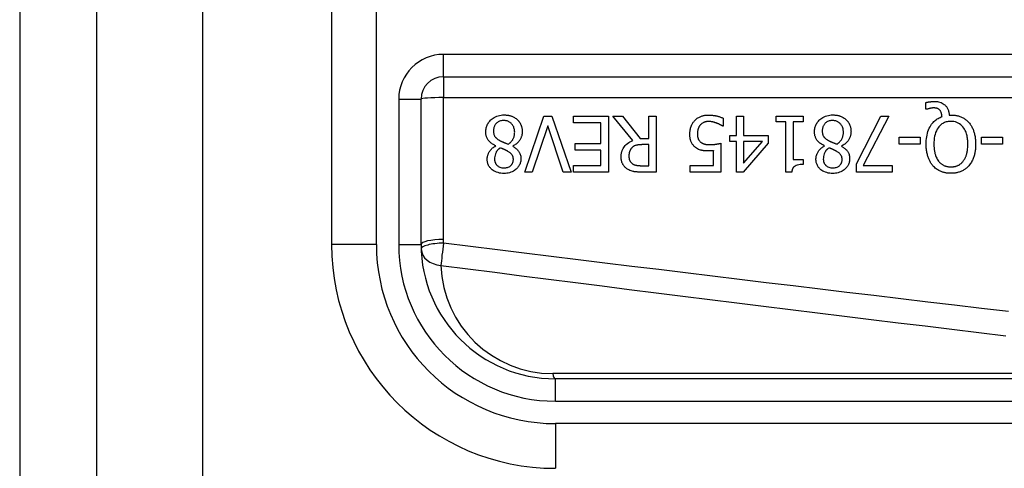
# Model space of a CAD drawing. Header units: inches. Extents: x 5 to 160, y 9 to 87.
# Tile 87 of 203: x 4.73 to 5.596, y 58.042 to 58.437. Entities that reach past the tile are written whole.
import ezdxf

# ---------------------------------------------------------------- set-up
doc = ezdxf.new("R2010")
doc.units = ezdxf.units.IN
doc.header["$MEASUREMENT"] = 0
doc.layers.add('Visible Edges(ANSI)', color=7, linetype='Continuous', lineweight=25)
doc.layers.add('Visible Tangent Edges(ANSI)', color=7, linetype='Continuous', lineweight=25)

msp = doc.modelspace()

# ---------------------------------------------------------------- linework, layer by layer
at = {"layer": 'Visible Edges(ANSI)'}
for p, q in [((4.73025, 62.51508), (4.73025, 21.03408)), ((4.79825, 21.03408), (4.79825, 62.51508)), ((5.00464, 58.61309), (5.00464, 58.23907)), ((5.10306, 58.38672), (5.75505, 58.38672)), ((5.08338, 58.23907), (5.08338, 58.36703)), ((5.52751, 58.35814), (5.52751, 58.36409)), ((5.52839, 58.35814), (5.52751, 58.35814)), ((5.17449, 58.30283), (5.19144, 58.35204)), ((5.19144, 58.35204), (5.1985, 58.35204)), ((5.1985, 58.35204), (5.21545, 58.30283)), ((5.21736, 58.34622), (5.21736, 58.35204)), ((5.21736, 58.35204), (5.24815, 58.35204)), ((5.24161, 58.34622), (5.21736, 58.34622)), ((5.24161, 58.32795), (5.24161, 58.34622)), ((5.24815, 58.35204), (5.24815, 58.30283)), ((5.26957, 58.33063), (5.25206, 58.35204)), ((5.25206, 58.35204), (5.26055, 58.35204)), ((5.26055, 58.35204), (5.27611, 58.33246)), ((5.2836, 58.35204), (5.29014, 58.35204)), ((5.2836, 58.33246), (5.2836, 58.35204)), ((5.29014, 58.35204), (5.29014, 58.30283)), ((5.34909, 58.35029), (5.34909, 58.34331)), ((5.36073, 58.35204), (5.36707, 58.35204)), ((5.36073, 58.33513), (5.36073, 58.35204)), ((5.36707, 58.35204), (5.36707, 58.33513)), ((5.39559, 58.34702), (5.39559, 58.35204)), ((5.39559, 58.35204), (5.4196, 58.35204)), ((5.40432, 58.34702), (5.39559, 58.34702)), ((5.40432, 58.30267), (5.40432, 58.34702)), ((5.41066, 58.34702), (5.41066, 58.31404)), ((5.4196, 58.34702), (5.41066, 58.34702)), ((5.4196, 58.35204), (5.4196, 58.34702)), ((5.46642, 58.31021), (5.48771, 58.35204)), ((5.49473, 58.35204), (5.47224, 58.30861)), ((5.48771, 58.35204), (5.49473, 58.35204)), ((5.54793, 58.35308), (5.54945, 58.35308)), ((5.19479, 58.34371), (5.18115, 58.30283)), ((5.20843, 58.30283), (5.19479, 58.34371)), ((5.34909, 58.34331), (5.34861, 58.34331)), ((5.219, 58.32213), (5.219, 58.32795)), ((5.219, 58.32795), (5.24161, 58.32795)), ((5.27611, 58.33246), (5.2836, 58.33246)), ((5.34705, 58.32819), (5.34705, 58.30283)), ((5.35487, 58.32983), (5.35487, 58.33513)), ((5.35487, 58.33513), (5.36073, 58.33513)), ((5.36073, 58.32983), (5.35487, 58.32983)), ((5.36073, 58.30283), (5.36073, 58.32983)), ((5.38881, 58.32819), (5.36679, 58.30283)), ((5.36707, 58.33513), (5.38881, 58.33513)), ((5.36707, 58.32983), (5.36707, 58.31061)), ((5.36707, 58.31061), (5.38362, 58.32983)), ((5.38362, 58.32983), (5.36707, 58.32983)), ((5.38881, 58.33513), (5.38881, 58.32819)), ((5.50386, 58.32752), (5.50386, 58.3335)), ((5.50386, 58.3335), (5.52249, 58.3335)), ((5.52249, 58.3335), (5.52249, 58.32752)), ((5.57633, 58.32752), (5.57633, 58.3335)), ((5.57633, 58.3335), (5.59495, 58.3335)), ((5.59495, 58.3335), (5.59495, 58.32752)), ((5.14901, 58.32584), (5.14901, 58.32604)), ((5.164, 58.32576), (5.164, 58.32556)), ((5.24161, 58.32213), (5.219, 58.32213)), ((5.24161, 58.30865), (5.24161, 58.32213)), ((5.2836, 58.327), (5.27786, 58.327)), ((5.2836, 58.30849), (5.2836, 58.327)), ((5.34071, 58.30861), (5.34071, 58.32173)), ((5.43822, 58.32584), (5.43822, 58.32604)), ((5.45322, 58.32576), (5.45322, 58.32556)), ((5.52249, 58.32752), (5.50386, 58.32752)), ((5.59495, 58.32752), (5.57633, 58.32752)), ((5.41066, 58.31404), (5.4196, 58.31404)), ((5.4196, 58.31404), (5.4196, 58.30953)), ((5.18115, 58.30283), (5.17449, 58.30283)), ((5.21545, 58.30283), (5.20843, 58.30283)), ((5.21736, 58.30865), (5.24161, 58.30865)), ((5.21736, 58.30283), (5.21736, 58.30865)), ((5.24815, 58.30283), (5.21736, 58.30283)), ((5.2771, 58.30849), (5.2836, 58.30849)), ((5.29014, 58.30283), (5.27746, 58.30283)), ((5.32005, 58.30283), (5.32005, 58.30861)), ((5.32005, 58.30861), (5.34071, 58.30861)), ((5.34705, 58.30283), (5.32005, 58.30283)), ((5.36679, 58.30283), (5.36073, 58.30283)), ((5.40943, 58.30267), (5.40432, 58.30267)), ((5.46642, 58.30283), (5.46642, 58.31021)), ((5.49764, 58.30283), (5.46642, 58.30283)), ((5.47224, 58.30861), (5.49764, 58.30861)), ((5.49764, 58.30861), (5.49764, 58.30283)), ((5.85055, 58.12096), (5.20149, 58.12096))]:
    msp.add_line(p, q, dxfattribs=at)
at = {"layer": 'Visible Edges(ANSI)', "flags": 128}
for points in [[(5.52751, 58.36409), (5.52791, 58.36418), (5.52831, 58.36427), (5.52869, 58.36435), (5.52907, 58.36442), (5.52944, 58.36449), (5.5298, 58.36455), (5.53015, 58.36461), (5.53048, 58.36466), (5.5308, 58.36471), (5.53111, 58.36475), (5.53141, 58.36478), (5.53169, 58.36481), (5.53198, 58.36484), (5.53227, 58.36487), (5.53256, 58.3649), (5.53285, 58.36492), (5.53314, 58.36494), (5.53343, 58.36496), (5.53372, 58.36497), (5.53401, 58.36498), (5.5343, 58.36499), (5.53459, 58.365), (5.53488, 58.365), (5.53517, 58.365)], [(5.53517, 58.365), (5.53634, 58.36497), (5.5375, 58.36486), (5.53865, 58.36466), (5.53977, 58.36437), (5.54087, 58.36398), (5.54187, 58.36351), (5.54274, 58.363), (5.54348, 58.36248), (5.5441, 58.36197), (5.54461, 58.36149), (5.54506, 58.361), (5.54547, 58.3605), (5.54585, 58.35997), (5.5462, 58.35941), (5.54652, 58.35884), (5.5468, 58.35824), (5.54704, 58.35762), (5.54726, 58.357), (5.54744, 58.35636), (5.54759, 58.35571), (5.54772, 58.35506), (5.54781, 58.3544), (5.54788, 58.35374), (5.54793, 58.35308)], [(5.53409, 58.3593), (5.53393, 58.3593), (5.53376, 58.35929), (5.53358, 58.35929), (5.53341, 58.35927), (5.53324, 58.35926), (5.53307, 58.35924), (5.53289, 58.35923), (5.53272, 58.3592), (5.53255, 58.35918), (5.53237, 58.35915), (5.5322, 58.35913), (5.53203, 58.3591), (5.53186, 58.35907), (5.53169, 58.35903), (5.53152, 58.359), (5.53135, 58.35896), (5.53118, 58.35893), (5.53102, 58.35889), (5.5308, 58.35884), (5.53042, 58.35875), (5.52994, 58.35863), (5.5294, 58.35848), (5.52887, 58.35831), (5.52839, 58.35814)], [(5.53976, 58.35731), (5.5396, 58.35748), (5.53944, 58.35764), (5.53927, 58.35779), (5.5391, 58.35794), (5.53892, 58.35808), (5.53874, 58.35822), (5.53855, 58.35834), (5.53835, 58.35846), (5.53815, 58.35857), (5.53794, 58.35867), (5.53773, 58.35876), (5.53751, 58.35885), (5.53728, 58.35893), (5.53703, 58.359), (5.53677, 58.35906), (5.5365, 58.35911), (5.53621, 58.35916), (5.53591, 58.3592), (5.53561, 58.35924), (5.5353, 58.35926), (5.535, 58.35928), (5.53469, 58.35929), (5.53439, 58.3593), (5.53409, 58.3593)], [(5.54163, 58.35168), (5.54161, 58.35189), (5.54159, 58.35209), (5.54157, 58.3523), (5.54154, 58.35251), (5.54151, 58.35271), (5.54148, 58.35292), (5.54145, 58.35312), (5.54141, 58.35333), (5.54137, 58.35353), (5.54133, 58.35373), (5.54128, 58.35394), (5.54124, 58.35414), (5.54118, 58.35434), (5.54113, 58.35454), (5.54107, 58.35474), (5.54101, 58.35494), (5.54094, 58.35515), (5.54085, 58.35541), (5.54073, 58.3557), (5.54059, 58.35602), (5.54042, 58.35636), (5.54022, 58.35669), (5.54, 58.35701), (5.53976, 58.35731)], [(5.14027, 58.33832), (5.1403, 58.33919), (5.14036, 58.34004), (5.14048, 58.34089), (5.14064, 58.34173), (5.14086, 58.34256), (5.14113, 58.34338), (5.14145, 58.34418), (5.14182, 58.34496), (5.14224, 58.34571), (5.14271, 58.34643), (5.14322, 58.34712), (5.14377, 58.34778), (5.14436, 58.34841), (5.14504, 58.34905), (5.14581, 58.34971), (5.14668, 58.35036), (5.14766, 58.35098), (5.14875, 58.35155), (5.14994, 58.35206), (5.15116, 58.35247), (5.15243, 58.35278), (5.15371, 58.353), (5.155, 58.35312), (5.15631, 58.35316)], [(5.15623, 58.34825), (5.15544, 58.34823), (5.15467, 58.34816), (5.1539, 58.34803), (5.15314, 58.34785), (5.15241, 58.3476), (5.15171, 58.34729), (5.15108, 58.34695), (5.15053, 58.34658), (5.15005, 58.3462), (5.14962, 58.34582), (5.14925, 58.34543), (5.1489, 58.34502), (5.14859, 58.34459), (5.14831, 58.34414), (5.14805, 58.34367), (5.14783, 58.34318), (5.14763, 58.34268), (5.14747, 58.34216), (5.14733, 58.34164), (5.14723, 58.34111), (5.14715, 58.34058), (5.14709, 58.34004), (5.14706, 58.3395), (5.14705, 58.33896)], [(5.16568, 58.33796), (5.16566, 58.33875), (5.16559, 58.33953), (5.16547, 58.34031), (5.1653, 58.34107), (5.16508, 58.34182), (5.1648, 58.34256), (5.16447, 58.34325), (5.16411, 58.34388), (5.16372, 58.34445), (5.16332, 58.34496), (5.16291, 58.34542), (5.1625, 58.34583), (5.16207, 58.34622), (5.16162, 58.34657), (5.16115, 58.34689), (5.16066, 58.34718), (5.16014, 58.34744), (5.15961, 58.34766), (5.15906, 58.34785), (5.15851, 58.348), (5.15795, 58.34811), (5.15738, 58.34819), (5.1568, 58.34824), (5.15623, 58.34825)], [(5.15631, 58.35316), (5.15674, 58.35316), (5.15718, 58.35314), (5.15762, 58.35312), (5.15806, 58.35309), (5.1585, 58.35306), (5.15893, 58.35301), (5.15937, 58.35295), (5.1598, 58.35289), (5.16023, 58.35281), (5.16066, 58.35273), (5.16108, 58.35263), (5.16151, 58.35252), (5.16193, 58.35241), (5.16235, 58.35228), (5.16277, 58.35214), (5.16319, 58.35199), (5.16368, 58.35179), (5.16425, 58.35154), (5.16487, 58.35124), (5.16554, 58.35087), (5.16622, 58.35044), (5.16688, 58.34998), (5.16751, 58.34947), (5.16811, 58.34893)], [(5.16811, 58.34893), (5.1684, 58.34864), (5.16869, 58.34834), (5.16896, 58.34803), (5.16923, 58.34772), (5.16948, 58.3474), (5.16972, 58.34707), (5.16995, 58.34673), (5.17017, 58.34639), (5.17038, 58.34604), (5.17058, 58.34568), (5.17077, 58.34531), (5.17095, 58.34494), (5.17112, 58.34456), (5.17129, 58.34415), (5.17146, 58.34371), (5.17162, 58.34322), (5.17177, 58.3427), (5.17192, 58.34213), (5.17205, 58.34153), (5.17215, 58.34092), (5.17223, 58.3403), (5.17229, 58.33969), (5.17233, 58.33907), (5.17234, 58.33844)], [(5.31978, 58.33641), (5.31978, 58.3369), (5.3198, 58.33739), (5.31983, 58.33787), (5.31986, 58.33836), (5.31992, 58.33884), (5.31998, 58.33932), (5.32005, 58.3398), (5.32014, 58.34028), (5.32024, 58.34075), (5.32036, 58.34122), (5.32048, 58.34169), (5.32062, 58.34216), (5.32078, 58.34262), (5.32095, 58.34308), (5.32114, 58.34356), (5.32135, 58.34405), (5.32159, 58.34455), (5.32185, 58.34507), (5.32215, 58.34559), (5.32247, 58.34612), (5.32283, 58.34666), (5.32322, 58.34719), (5.32365, 58.34772), (5.32412, 58.34825)], [(5.32412, 58.34825), (5.32464, 58.34878), (5.32518, 58.34928), (5.32575, 58.34974), (5.32634, 58.35018), (5.32695, 58.35058), (5.32758, 58.35096), (5.32824, 58.3513), (5.3289, 58.35162), (5.32953, 58.35188), (5.33013, 58.35211), (5.33069, 58.35229), (5.33121, 58.35245), (5.33169, 58.35257), (5.33211, 58.35266), (5.33251, 58.35275), (5.33292, 58.35282), (5.33333, 58.35288), (5.33374, 58.35294), (5.33415, 58.35298), (5.33456, 58.35302), (5.33497, 58.35304), (5.33538, 58.35306), (5.33579, 58.35308), (5.33621, 58.35308)], [(5.33609, 58.34738), (5.33585, 58.34737), (5.3356, 58.34737), (5.33537, 58.34735), (5.33513, 58.34733), (5.33489, 58.34731), (5.33465, 58.34728), (5.33442, 58.34725), (5.33418, 58.34721), (5.33395, 58.34716), (5.33372, 58.34711), (5.33349, 58.34706), (5.33325, 58.347), (5.33302, 58.34693), (5.3328, 58.34686), (5.33257, 58.34679), (5.33234, 58.3467), (5.3321, 58.34661), (5.33178, 58.34648), (5.33138, 58.34628), (5.33091, 58.34602), (5.3304, 58.34568), (5.32989, 58.34528), (5.32943, 58.34485), (5.32899, 58.34439)], [(5.3433, 58.34594), (5.3431, 58.34601), (5.3429, 58.34608), (5.34269, 58.34615), (5.34249, 58.34622), (5.34228, 58.34628), (5.34207, 58.34635), (5.34187, 58.34641), (5.34166, 58.34648), (5.34145, 58.34654), (5.34124, 58.3466), (5.34103, 58.34666), (5.34082, 58.34672), (5.34061, 58.34678), (5.3404, 58.34683), (5.34019, 58.34689), (5.33998, 58.34694), (5.33978, 58.34699), (5.33954, 58.34704), (5.3392, 58.34711), (5.33878, 58.34719), (5.33825, 58.34726), (5.33763, 58.34732), (5.33691, 58.34736), (5.33609, 58.34738)], [(5.33621, 58.35308), (5.33673, 58.35307), (5.33725, 58.35306), (5.33777, 58.35304), (5.33829, 58.35301), (5.33881, 58.35297), (5.33933, 58.35292), (5.33985, 58.35287), (5.34037, 58.3528), (5.34088, 58.35273), (5.3414, 58.35265), (5.34191, 58.35256), (5.34243, 58.35246), (5.34294, 58.35235), (5.34345, 58.35223), (5.34398, 58.3521), (5.34452, 58.35196), (5.34508, 58.35181), (5.34564, 58.35164), (5.34622, 58.35145), (5.34679, 58.35125), (5.34737, 58.35104), (5.34795, 58.35081), (5.34852, 58.35056), (5.34909, 58.35029)], [(5.34861, 58.34331), (5.3485, 58.34339), (5.34838, 58.34347), (5.34826, 58.34355), (5.34812, 58.34364), (5.34797, 58.34374), (5.34782, 58.34383), (5.34765, 58.34393), (5.34747, 58.34403), (5.34729, 58.34414), (5.34709, 58.34425), (5.34688, 58.34436), (5.34667, 58.34447), (5.34644, 58.34459), (5.34621, 58.3447), (5.34596, 58.34482), (5.34571, 58.34494), (5.34544, 58.34506), (5.34516, 58.34519), (5.34488, 58.34531), (5.34458, 58.34544), (5.34428, 58.34556), (5.34396, 58.34569), (5.34364, 58.34581), (5.3433, 58.34594)], [(5.42949, 58.33832), (5.42951, 58.33919), (5.42958, 58.34004), (5.42969, 58.34089), (5.42986, 58.34173), (5.43007, 58.34256), (5.43034, 58.34338), (5.43066, 58.34418), (5.43104, 58.34496), (5.43146, 58.34571), (5.43192, 58.34643), (5.43243, 58.34712), (5.43298, 58.34778), (5.43358, 58.34841), (5.43425, 58.34905), (5.43502, 58.34971), (5.4359, 58.35036), (5.43687, 58.35098), (5.43796, 58.35155), (5.43915, 58.35206), (5.44038, 58.35247), (5.44164, 58.35278), (5.44292, 58.353), (5.44422, 58.35312), (5.44552, 58.35316)], [(5.44544, 58.34825), (5.44466, 58.34823), (5.44388, 58.34816), (5.44311, 58.34803), (5.44236, 58.34785), (5.44162, 58.3476), (5.44092, 58.34729), (5.4403, 58.34695), (5.43975, 58.34658), (5.43926, 58.3462), (5.43884, 58.34582), (5.43846, 58.34543), (5.43812, 58.34502), (5.4378, 58.34459), (5.43752, 58.34414), (5.43726, 58.34367), (5.43704, 58.34318), (5.43685, 58.34268), (5.43668, 58.34216), (5.43655, 58.34164), (5.43644, 58.34111), (5.43636, 58.34058), (5.43631, 58.34004), (5.43628, 58.3395), (5.43627, 58.33896)], [(5.45489, 58.33796), (5.45487, 58.33875), (5.4548, 58.33953), (5.45469, 58.34031), (5.45452, 58.34107), (5.4543, 58.34182), (5.45401, 58.34256), (5.45368, 58.34325), (5.45332, 58.34388), (5.45294, 58.34445), (5.45253, 58.34496), (5.45213, 58.34542), (5.45171, 58.34583), (5.45128, 58.34622), (5.45083, 58.34657), (5.45036, 58.34689), (5.44987, 58.34718), (5.44936, 58.34744), (5.44882, 58.34766), (5.44828, 58.34785), (5.44772, 58.348), (5.44716, 58.34811), (5.44659, 58.34819), (5.44602, 58.34824), (5.44544, 58.34825)], [(5.44552, 58.35316), (5.44596, 58.35316), (5.4464, 58.35314), (5.44684, 58.35312), (5.44727, 58.35309), (5.44771, 58.35306), (5.44815, 58.35301), (5.44858, 58.35295), (5.44901, 58.35289), (5.44944, 58.35281), (5.44987, 58.35273), (5.4503, 58.35263), (5.45072, 58.35252), (5.45114, 58.35241), (5.45156, 58.35228), (5.45198, 58.35214), (5.4524, 58.35199), (5.4529, 58.35179), (5.45347, 58.35154), (5.45409, 58.35124), (5.45475, 58.35087), (5.45544, 58.35044), (5.4561, 58.34998), (5.45673, 58.34947), (5.45732, 58.34893)], [(5.45732, 58.34893), (5.45762, 58.34864), (5.4579, 58.34834), (5.45818, 58.34803), (5.45844, 58.34772), (5.45869, 58.3474), (5.45893, 58.34707), (5.45917, 58.34673), (5.45939, 58.34639), (5.4596, 58.34604), (5.4598, 58.34568), (5.45999, 58.34531), (5.46017, 58.34494), (5.46034, 58.34456), (5.4605, 58.34415), (5.46067, 58.34371), (5.46083, 58.34322), (5.46099, 58.3427), (5.46113, 58.34213), (5.46126, 58.34153), (5.46137, 58.34092), (5.46145, 58.3403), (5.46151, 58.33969), (5.46154, 58.33907), (5.46155, 58.33844)], [(5.52767, 58.32748), (5.5277, 58.32908), (5.52778, 58.33069), (5.52793, 58.3323), (5.52815, 58.3339), (5.52844, 58.33549), (5.52882, 58.33706), (5.52928, 58.3386), (5.52983, 58.3401), (5.53045, 58.3415), (5.5311, 58.34276), (5.53179, 58.3439), (5.53248, 58.34491), (5.53318, 58.34581), (5.53386, 58.3466), (5.53451, 58.34729), (5.53519, 58.34794), (5.5359, 58.34855), (5.53664, 58.34912), (5.53742, 58.34965), (5.53822, 58.35014), (5.53904, 58.35059), (5.53988, 58.351), (5.54075, 58.35136), (5.54163, 58.35168)], [(5.54941, 58.3475), (5.54857, 58.34748), (5.54773, 58.34741), (5.5469, 58.34731), (5.54608, 58.34715), (5.54528, 58.34695), (5.54448, 58.3467), (5.5437, 58.34639), (5.54294, 58.34604), (5.54221, 58.34563), (5.54152, 58.34518), (5.54086, 58.34469), (5.54022, 58.34415), (5.53961, 58.34355), (5.53892, 58.34281), (5.53818, 58.34186), (5.53743, 58.3407), (5.53669, 58.33929), (5.53603, 58.3377), (5.53551, 58.33605), (5.53511, 58.33437), (5.53483, 58.33266), (5.53463, 58.33094), (5.53453, 58.3292), (5.53449, 58.32748)], [(5.56436, 58.32748), (5.56435, 58.32849), (5.56432, 58.32952), (5.56425, 58.33055), (5.56416, 58.33158), (5.56404, 58.33261), (5.56388, 58.33363), (5.56368, 58.33465), (5.56345, 58.33565), (5.56317, 58.33664), (5.56285, 58.3376), (5.56247, 58.33858), (5.56201, 58.33959), (5.56146, 58.34062), (5.56079, 58.34165), (5.56002, 58.34268), (5.55911, 58.34366), (5.55813, 58.34456), (5.55706, 58.34535), (5.55591, 58.34602), (5.55469, 58.34657), (5.55341, 58.34699), (5.55209, 58.34728), (5.55076, 58.34744), (5.54941, 58.3475)], [(5.54945, 58.35308), (5.55019, 58.35307), (5.55093, 58.35304), (5.55167, 58.35299), (5.55241, 58.35292), (5.55314, 58.35283), (5.55387, 58.35271), (5.55459, 58.35258), (5.55531, 58.35241), (5.55602, 58.35223), (5.55673, 58.35202), (5.55743, 58.35178), (5.55812, 58.35152), (5.55881, 58.35122), (5.55948, 58.35091), (5.56014, 58.35057), (5.56079, 58.3502), (5.56142, 58.3498), (5.56203, 58.34938), (5.56263, 58.34894), (5.56321, 58.34847), (5.56377, 58.34798), (5.5643, 58.34747), (5.56482, 58.34693), (5.56532, 58.34638)], [(5.56532, 58.34638), (5.56581, 58.34578), (5.56628, 58.34517), (5.56673, 58.34454), (5.56715, 58.3439), (5.56754, 58.34324), (5.56791, 58.34256), (5.56826, 58.34188), (5.56859, 58.34118), (5.56889, 58.34047), (5.56917, 58.33975), (5.56944, 58.33901), (5.56969, 58.33826), (5.56992, 58.33749), (5.57013, 58.33669), (5.57032, 58.33587), (5.5705, 58.33504), (5.57066, 58.33418), (5.57079, 58.33329), (5.57091, 58.33238), (5.57101, 58.33145), (5.57108, 58.3305), (5.57114, 58.32952), (5.57117, 58.32851), (5.57118, 58.32748)], [(5.14901, 58.32604), (5.14831, 58.32637), (5.14762, 58.32673), (5.14695, 58.32711), (5.14629, 58.32752), (5.14564, 58.32795), (5.14502, 58.32841), (5.14442, 58.3289), (5.14384, 58.32941), (5.1433, 58.32995), (5.14281, 58.33051), (5.14238, 58.33106), (5.142, 58.3316), (5.14168, 58.33214), (5.1414, 58.33268), (5.14117, 58.33322), (5.14096, 58.33377), (5.14079, 58.33432), (5.14065, 58.33488), (5.14053, 58.33544), (5.14043, 58.33601), (5.14036, 58.33659), (5.14031, 58.33717), (5.14028, 58.33774), (5.14027, 58.33832)], [(5.14705, 58.33896), (5.14706, 58.33843), (5.14709, 58.3379), (5.14715, 58.33736), (5.14723, 58.33683), (5.14733, 58.33631), (5.14748, 58.3358), (5.14765, 58.3353), (5.14785, 58.33484), (5.14806, 58.33444), (5.1483, 58.33407), (5.14854, 58.33374), (5.14879, 58.33344), (5.14905, 58.33316), (5.14933, 58.33289), (5.14963, 58.33263), (5.14994, 58.33237), (5.15027, 58.33212), (5.15061, 58.33187), (5.15097, 58.33163), (5.15133, 58.33139), (5.1517, 58.33116), (5.15207, 58.33094), (5.15245, 58.33072), (5.15284, 58.33051)], [(5.16005, 58.32744), (5.16041, 58.32768), (5.16076, 58.32793), (5.16109, 58.32819), (5.16142, 58.32847), (5.16174, 58.32875), (5.16205, 58.32904), (5.16235, 58.32934), (5.16264, 58.32965), (5.16291, 58.32998), (5.16318, 58.33031), (5.16344, 58.33065), (5.16368, 58.33101), (5.16393, 58.33139), (5.16418, 58.33182), (5.16442, 58.33229), (5.16466, 58.3328), (5.16489, 58.33336), (5.1651, 58.33397), (5.16528, 58.33462), (5.16543, 58.33528), (5.16554, 58.33594), (5.16562, 58.33661), (5.16566, 58.33729), (5.16568, 58.33796)], [(5.17234, 58.33844), (5.17233, 58.33791), (5.1723, 58.33737), (5.17225, 58.33684), (5.17218, 58.33632), (5.17209, 58.3358), (5.17198, 58.33528), (5.17185, 58.33477), (5.17169, 58.33426), (5.17152, 58.33375), (5.17133, 58.33325), (5.1711, 58.33275), (5.17084, 58.33221), (5.17054, 58.33165), (5.17018, 58.33107), (5.16978, 58.33047), (5.16931, 58.32987), (5.16879, 58.32926), (5.1682, 58.32866), (5.16757, 58.32808), (5.16691, 58.32755), (5.16622, 58.32705), (5.1655, 58.32658), (5.16476, 58.32616), (5.164, 58.32576)], [(5.32899, 58.34439), (5.32882, 58.34418), (5.32866, 58.34397), (5.3285, 58.34375), (5.32835, 58.34353), (5.3282, 58.34331), (5.32807, 58.34308), (5.32794, 58.34285), (5.32781, 58.34262), (5.32769, 58.34238), (5.32758, 58.34214), (5.32747, 58.3419), (5.32737, 58.34166), (5.32727, 58.34141), (5.32718, 58.34115), (5.32709, 58.34089), (5.327, 58.34059), (5.32691, 58.34025), (5.32681, 58.33985), (5.32673, 58.33941), (5.32665, 58.33891), (5.32658, 58.33836), (5.32652, 58.33775), (5.32649, 58.33709), (5.32648, 58.33637)], [(5.43822, 58.32604), (5.43753, 58.32637), (5.43684, 58.32673), (5.43616, 58.32711), (5.4355, 58.32752), (5.43486, 58.32795), (5.43423, 58.32841), (5.43363, 58.3289), (5.43306, 58.32941), (5.43251, 58.32995), (5.43202, 58.33051), (5.43159, 58.33106), (5.43122, 58.3316), (5.43089, 58.33214), (5.43062, 58.33268), (5.43038, 58.33322), (5.43018, 58.33377), (5.43, 58.33432), (5.42986, 58.33488), (5.42974, 58.33544), (5.42964, 58.33601), (5.42957, 58.33659), (5.42952, 58.33717), (5.4295, 58.33774), (5.42949, 58.33832)], [(5.43627, 58.33896), (5.43628, 58.33843), (5.43631, 58.3379), (5.43636, 58.33736), (5.43644, 58.33683), (5.43655, 58.33631), (5.43669, 58.3358), (5.43686, 58.3353), (5.43706, 58.33484), (5.43728, 58.33444), (5.43751, 58.33407), (5.43775, 58.33374), (5.43801, 58.33344), (5.43827, 58.33316), (5.43855, 58.33289), (5.43885, 58.33263), (5.43916, 58.33237), (5.43949, 58.33212), (5.43983, 58.33187), (5.44018, 58.33163), (5.44054, 58.33139), (5.44091, 58.33116), (5.44129, 58.33094), (5.44167, 58.33072), (5.44205, 58.33051)], [(5.44927, 58.32744), (5.44962, 58.32768), (5.44997, 58.32793), (5.45031, 58.32819), (5.45064, 58.32847), (5.45096, 58.32875), (5.45126, 58.32904), (5.45156, 58.32934), (5.45185, 58.32965), (5.45213, 58.32998), (5.4524, 58.33031), (5.45265, 58.33065), (5.4529, 58.33101), (5.45314, 58.33139), (5.45339, 58.33182), (5.45364, 58.33229), (5.45387, 58.3328), (5.4541, 58.33336), (5.45431, 58.33397), (5.45449, 58.33462), (5.45464, 58.33528), (5.45475, 58.33594), (5.45483, 58.33661), (5.45488, 58.33729), (5.45489, 58.33796)], [(5.46155, 58.33844), (5.46154, 58.33791), (5.46151, 58.33737), (5.46146, 58.33684), (5.46139, 58.33632), (5.4613, 58.3358), (5.46119, 58.33528), (5.46106, 58.33477), (5.46091, 58.33426), (5.46073, 58.33375), (5.46054, 58.33325), (5.46032, 58.33275), (5.46006, 58.33221), (5.45975, 58.33165), (5.4594, 58.33107), (5.45899, 58.33047), (5.45853, 58.32987), (5.458, 58.32926), (5.45742, 58.32866), (5.45679, 58.32808), (5.45612, 58.32755), (5.45543, 58.32705), (5.45472, 58.32658), (5.45398, 58.32616), (5.45322, 58.32576)], [(5.15284, 58.33051), (5.15299, 58.33042), (5.15315, 58.33033), (5.15331, 58.33025), (5.15348, 58.33016), (5.15366, 58.33008), (5.15385, 58.32999), (5.15404, 58.3299), (5.15425, 58.32981), (5.15447, 58.32971), (5.1547, 58.32961), (5.15494, 58.32951), (5.15521, 58.3294), (5.15548, 58.32928), (5.15578, 58.32916), (5.1561, 58.32903), (5.15644, 58.3289), (5.1568, 58.32875), (5.15718, 58.3286), (5.15759, 58.32843), (5.15803, 58.32826), (5.15849, 58.32807), (5.15898, 58.32787), (5.1595, 58.32766), (5.16005, 58.32744)], [(5.25936, 58.31619), (5.25936, 58.31668), (5.25938, 58.31717), (5.25941, 58.31766), (5.25945, 58.31815), (5.25951, 58.31863), (5.25958, 58.31911), (5.25966, 58.31959), (5.25976, 58.32007), (5.25988, 58.32055), (5.26001, 58.32102), (5.26015, 58.32148), (5.26032, 58.32194), (5.2605, 58.3224), (5.26074, 58.32296), (5.26109, 58.32364), (5.26157, 58.32444), (5.26219, 58.32532), (5.26296, 58.32626), (5.26389, 58.3272), (5.2649, 58.32806), (5.26598, 58.32884), (5.26713, 58.32952), (5.26833, 58.33012), (5.26957, 58.33063)], [(5.32484, 58.32452), (5.32434, 58.32492), (5.32386, 58.32534), (5.32341, 58.32579), (5.32298, 58.32625), (5.32258, 58.32674), (5.3222, 58.32724), (5.32185, 58.32777), (5.32152, 58.32832), (5.32123, 58.32887), (5.32098, 58.3294), (5.32077, 58.32993), (5.32058, 58.33044), (5.32043, 58.33095), (5.3203, 58.33144), (5.32019, 58.33193), (5.32009, 58.33241), (5.32001, 58.33291), (5.31995, 58.33341), (5.31989, 58.33391), (5.31985, 58.33441), (5.31981, 58.33491), (5.31979, 58.33541), (5.31978, 58.33591), (5.31978, 58.33641)], [(5.32648, 58.33637), (5.32648, 58.33609), (5.32648, 58.33582), (5.32649, 58.33554), (5.32651, 58.33527), (5.32653, 58.33499), (5.32655, 58.33472), (5.32659, 58.33445), (5.32662, 58.33419), (5.32666, 58.33392), (5.32671, 58.33366), (5.32677, 58.33341), (5.32683, 58.33315), (5.32689, 58.33291), (5.32697, 58.33266), (5.32705, 58.33242), (5.32714, 58.33219), (5.32724, 58.33195), (5.32739, 58.33164), (5.32758, 58.33127), (5.32783, 58.33087), (5.32814, 58.33044), (5.32849, 58.33002), (5.32886, 58.32963), (5.32927, 58.32927)], [(5.32927, 58.32927), (5.32952, 58.32906), (5.32978, 58.32886), (5.33005, 58.32867), (5.33032, 58.3285), (5.33061, 58.32833), (5.3309, 58.32818), (5.33119, 58.32804), (5.3315, 58.32791), (5.33181, 58.3278), (5.33213, 58.32769), (5.33246, 58.32759), (5.3328, 58.3275), (5.33315, 58.32741), (5.3335, 58.32734), (5.33387, 58.32727), (5.33424, 58.32721), (5.33461, 58.32716), (5.33499, 58.32712), (5.33537, 58.32708), (5.33576, 58.32705), (5.33615, 58.32703), (5.33654, 58.32701), (5.33693, 58.327), (5.33732, 58.327)], [(5.33732, 58.327), (5.33776, 58.327), (5.3382, 58.32701), (5.33864, 58.32702), (5.33908, 58.32704), (5.33952, 58.32707), (5.33996, 58.3271), (5.3404, 58.32713), (5.34084, 58.32717), (5.34128, 58.32722), (5.34172, 58.32727), (5.34217, 58.32733), (5.34262, 58.32739), (5.34306, 58.32746), (5.34351, 58.32753), (5.34394, 58.3276), (5.34436, 58.32767), (5.34477, 58.32774), (5.34517, 58.32782), (5.34555, 58.32789), (5.3459, 58.32796), (5.34623, 58.32802), (5.34654, 58.32808), (5.34681, 58.32814), (5.34705, 58.32819)], [(5.44205, 58.33051), (5.44221, 58.33042), (5.44236, 58.33033), (5.44253, 58.33025), (5.4427, 58.33016), (5.44288, 58.33008), (5.44306, 58.32999), (5.44326, 58.3299), (5.44346, 58.32981), (5.44368, 58.32971), (5.44391, 58.32961), (5.44416, 58.32951), (5.44442, 58.3294), (5.4447, 58.32928), (5.445, 58.32916), (5.44531, 58.32903), (5.44565, 58.3289), (5.44601, 58.32875), (5.4464, 58.3286), (5.44681, 58.32843), (5.44724, 58.32826), (5.4477, 58.32807), (5.4482, 58.32787), (5.44872, 58.32766), (5.44927, 58.32744)], [(5.14151, 58.31424), (5.14152, 58.31469), (5.14155, 58.31514), (5.14159, 58.31558), (5.14165, 58.31603), (5.14173, 58.31647), (5.14183, 58.3169), (5.14194, 58.31734), (5.14207, 58.31777), (5.14221, 58.31819), (5.14237, 58.31862), (5.14256, 58.31906), (5.14278, 58.31955), (5.14305, 58.32008), (5.14336, 58.32064), (5.14372, 58.32123), (5.14414, 58.32182), (5.14462, 58.32242), (5.14515, 58.32302), (5.14572, 58.32358), (5.14632, 58.32411), (5.14695, 58.32459), (5.14761, 58.32504), (5.1483, 58.32546), (5.14901, 58.32584)], [(5.15288, 58.32417), (5.15265, 58.32399), (5.15242, 58.32381), (5.1522, 58.32363), (5.15198, 58.32344), (5.15176, 58.32325), (5.15155, 58.32305), (5.15133, 58.32285), (5.15112, 58.32265), (5.15092, 58.32244), (5.15072, 58.32222), (5.15053, 58.32201), (5.15034, 58.32179), (5.15016, 58.32156), (5.14998, 58.32133), (5.14981, 58.3211), (5.14965, 58.32086), (5.1495, 58.32062), (5.14928, 58.32024), (5.149, 58.31966), (5.14868, 58.31886), (5.14838, 58.31785), (5.14815, 58.31669), (5.14801, 58.31551), (5.14797, 58.31432)], [(5.15981, 58.3211), (5.15968, 58.32117), (5.15952, 58.32126), (5.15934, 58.32136), (5.15914, 58.32146), (5.15892, 58.32157), (5.15869, 58.32169), (5.15844, 58.32182), (5.15818, 58.32195), (5.1579, 58.32208), (5.15761, 58.32222), (5.15731, 58.32236), (5.157, 58.32251), (5.15668, 58.32265), (5.15636, 58.3228), (5.15602, 58.32295), (5.15568, 58.32309), (5.15534, 58.32324), (5.15499, 58.32338), (5.15464, 58.32353), (5.15428, 58.32366), (5.15393, 58.3238), (5.15358, 58.32393), (5.15322, 58.32405), (5.15288, 58.32417)], [(5.16452, 58.31392), (5.16452, 58.31418), (5.16451, 58.31444), (5.16449, 58.3147), (5.16446, 58.31496), (5.16443, 58.31522), (5.16439, 58.31548), (5.16433, 58.31573), (5.16427, 58.31599), (5.16421, 58.31624), (5.16413, 58.31649), (5.16404, 58.31673), (5.16394, 58.31698), (5.16381, 58.31726), (5.16364, 58.31757), (5.16344, 58.3179), (5.16318, 58.31827), (5.16287, 58.31865), (5.16251, 58.31906), (5.1621, 58.31945), (5.16168, 58.31982), (5.16123, 58.32017), (5.16077, 58.3205), (5.1603, 58.32081), (5.15981, 58.3211)], [(5.164, 58.32556), (5.16442, 58.32532), (5.16483, 58.32506), (5.16524, 58.3248), (5.16564, 58.32452), (5.16604, 58.32424), (5.16643, 58.32394), (5.16681, 58.32364), (5.16719, 58.32333), (5.16755, 58.323), (5.16791, 58.32267), (5.16825, 58.32232), (5.16857, 58.32197), (5.16888, 58.3216), (5.16918, 58.32122), (5.16948, 58.32079), (5.16978, 58.32031), (5.17007, 58.31977), (5.17035, 58.31915), (5.1706, 58.31847), (5.1708, 58.31772), (5.17096, 58.31697), (5.17106, 58.31621), (5.17112, 58.31544), (5.17114, 58.31467)], [(5.26897, 58.32445), (5.26874, 58.32422), (5.26853, 58.324), (5.26832, 58.32376), (5.26813, 58.32352), (5.26794, 58.32327), (5.26777, 58.32302), (5.2676, 58.32276), (5.26744, 58.32249), (5.2673, 58.32221), (5.26716, 58.32193), (5.26703, 58.32164), (5.26691, 58.32134), (5.2668, 58.32102), (5.26669, 58.32068), (5.26659, 58.32033), (5.26651, 58.31996), (5.26643, 58.31957), (5.26636, 58.31916), (5.2663, 58.31876), (5.26625, 58.31835), (5.26622, 58.31794), (5.26619, 58.31753), (5.26618, 58.31712), (5.26618, 58.31671)], [(5.27786, 58.327), (5.27758, 58.327), (5.27729, 58.32699), (5.277, 58.32699), (5.27672, 58.32698), (5.27643, 58.32696), (5.27614, 58.32695), (5.27585, 58.32693), (5.27557, 58.32691), (5.27528, 58.32688), (5.27499, 58.32685), (5.2747, 58.32682), (5.27442, 58.32679), (5.27413, 58.32675), (5.27385, 58.3267), (5.27357, 58.32666), (5.27329, 58.3266), (5.27301, 58.32655), (5.27272, 58.32649), (5.27231, 58.32638), (5.27173, 58.3262), (5.27104, 58.32591), (5.2703, 58.32551), (5.2696, 58.32501), (5.26897, 58.32445)], [(5.33625, 58.32145), (5.33589, 58.32146), (5.33553, 58.32146), (5.33516, 58.32147), (5.3348, 58.32148), (5.33443, 58.32149), (5.33405, 58.32151), (5.33368, 58.32153), (5.33331, 58.32156), (5.33294, 58.32159), (5.33256, 58.32163), (5.33219, 58.32167), (5.33182, 58.32171), (5.33146, 58.32177), (5.33109, 58.32182), (5.33073, 58.32189), (5.33038, 58.32196), (5.33002, 58.32203), (5.32965, 58.32212), (5.32911, 58.32227), (5.32839, 58.32252), (5.32753, 58.32288), (5.32659, 58.32336), (5.3257, 58.32391), (5.32484, 58.32452)], [(5.34071, 58.32173), (5.34056, 58.32171), (5.3404, 58.32169), (5.34024, 58.32167), (5.34008, 58.32166), (5.33993, 58.32164), (5.33977, 58.32162), (5.33961, 58.32161), (5.33945, 58.32159), (5.3393, 58.32158), (5.33914, 58.32157), (5.33898, 58.32155), (5.33882, 58.32154), (5.33867, 58.32153), (5.3385, 58.32152), (5.33833, 58.32151), (5.33813, 58.3215), (5.33793, 58.32149), (5.33771, 58.32148), (5.33748, 58.32148), (5.33725, 58.32147), (5.337, 58.32146), (5.33675, 58.32146), (5.3365, 58.32146), (5.33625, 58.32145)], [(5.43072, 58.31424), (5.43073, 58.31469), (5.43076, 58.31514), (5.4308, 58.31558), (5.43087, 58.31603), (5.43094, 58.31647), (5.43104, 58.3169), (5.43115, 58.31734), (5.43128, 58.31777), (5.43142, 58.31819), (5.43158, 58.31862), (5.43177, 58.31906), (5.43199, 58.31955), (5.43226, 58.32008), (5.43257, 58.32064), (5.43294, 58.32123), (5.43336, 58.32182), (5.43383, 58.32242), (5.43436, 58.32302), (5.43493, 58.32358), (5.43553, 58.32411), (5.43617, 58.32459), (5.43683, 58.32504), (5.43751, 58.32546), (5.43822, 58.32584)], [(5.44209, 58.32417), (5.44186, 58.32399), (5.44164, 58.32381), (5.44141, 58.32363), (5.44119, 58.32344), (5.44097, 58.32325), (5.44076, 58.32305), (5.44055, 58.32285), (5.44034, 58.32265), (5.44013, 58.32244), (5.43994, 58.32222), (5.43974, 58.32201), (5.43955, 58.32179), (5.43937, 58.32156), (5.4392, 58.32133), (5.43903, 58.3211), (5.43887, 58.32086), (5.43871, 58.32062), (5.4385, 58.32024), (5.43821, 58.31966), (5.4379, 58.31886), (5.4376, 58.31785), (5.43736, 58.31669), (5.43723, 58.31551), (5.43718, 58.31432)], [(5.44903, 58.3211), (5.44889, 58.32117), (5.44873, 58.32126), (5.44855, 58.32136), (5.44835, 58.32146), (5.44813, 58.32157), (5.4479, 58.32169), (5.44765, 58.32182), (5.44739, 58.32195), (5.44712, 58.32208), (5.44683, 58.32222), (5.44653, 58.32236), (5.44622, 58.32251), (5.4459, 58.32265), (5.44557, 58.3228), (5.44524, 58.32295), (5.4449, 58.32309), (5.44455, 58.32324), (5.4442, 58.32338), (5.44385, 58.32353), (5.4435, 58.32366), (5.44314, 58.3238), (5.44279, 58.32393), (5.44244, 58.32405), (5.44209, 58.32417)], [(5.45373, 58.31392), (5.45373, 58.31418), (5.45372, 58.31444), (5.4537, 58.3147), (5.45368, 58.31496), (5.45364, 58.31522), (5.4536, 58.31548), (5.45355, 58.31573), (5.45349, 58.31599), (5.45342, 58.31624), (5.45334, 58.31649), (5.45325, 58.31673), (5.45315, 58.31698), (5.45302, 58.31726), (5.45286, 58.31757), (5.45265, 58.3179), (5.4524, 58.31827), (5.45209, 58.31865), (5.45172, 58.31906), (5.45132, 58.31945), (5.45089, 58.31982), (5.45045, 58.32017), (5.44999, 58.3205), (5.44951, 58.32081), (5.44903, 58.3211)], [(5.45322, 58.32556), (5.45363, 58.32532), (5.45404, 58.32506), (5.45445, 58.3248), (5.45485, 58.32452), (5.45525, 58.32424), (5.45564, 58.32394), (5.45603, 58.32364), (5.4564, 58.32333), (5.45677, 58.323), (5.45712, 58.32267), (5.45746, 58.32232), (5.45779, 58.32197), (5.4581, 58.3216), (5.45839, 58.32122), (5.4587, 58.32079), (5.459, 58.32031), (5.45929, 58.31977), (5.45956, 58.31915), (5.45981, 58.31847), (5.46002, 58.31772), (5.46017, 58.31697), (5.46028, 58.31621), (5.46034, 58.31544), (5.46035, 58.31467)], [(5.53358, 58.30849), (5.53311, 58.30905), (5.53267, 58.30962), (5.53226, 58.3102), (5.53186, 58.3108), (5.53149, 58.31142), (5.53113, 58.31204), (5.5308, 58.31268), (5.53048, 58.31332), (5.53019, 58.31398), (5.52991, 58.31464), (5.52965, 58.31532), (5.5294, 58.31602), (5.52916, 58.31675), (5.52893, 58.31752), (5.52871, 58.31833), (5.52851, 58.31917), (5.52833, 58.32006), (5.52817, 58.32098), (5.52802, 58.32195), (5.5279, 58.32296), (5.5278, 58.32402), (5.52773, 58.32512), (5.52769, 58.32628), (5.52767, 58.32748)], [(5.53449, 58.32748), (5.5345, 58.32693), (5.53451, 58.32637), (5.53452, 58.32582), (5.53455, 58.32526), (5.53458, 58.32471), (5.53462, 58.32415), (5.53467, 58.3236), (5.53473, 58.32304), (5.5348, 58.32249), (5.53488, 58.32194), (5.53497, 58.32139), (5.53507, 58.32085), (5.53518, 58.3203), (5.5353, 58.31976), (5.53543, 58.31923), (5.53558, 58.3187), (5.53576, 58.3181), (5.53598, 58.31743), (5.53625, 58.31669), (5.53657, 58.3159), (5.53695, 58.31508), (5.5374, 58.31424), (5.53792, 58.31339), (5.53852, 58.31256)], [(5.56033, 58.31256), (5.56064, 58.31296), (5.56092, 58.31338), (5.56119, 58.3138), (5.56145, 58.31423), (5.56169, 58.31467), (5.56192, 58.31512), (5.56214, 58.31557), (5.56234, 58.31603), (5.56254, 58.31649), (5.56272, 58.31696), (5.56288, 58.31744), (5.56305, 58.31793), (5.56321, 58.31846), (5.56337, 58.31903), (5.56352, 58.31965), (5.56367, 58.32031), (5.56382, 58.32102), (5.56395, 58.32178), (5.56406, 58.3226), (5.56417, 58.32346), (5.56425, 58.32438), (5.56431, 58.32536), (5.56435, 58.32639), (5.56436, 58.32748)], [(5.57118, 58.32748), (5.57118, 58.32668), (5.57116, 58.32588), (5.57112, 58.32507), (5.57107, 58.32427), (5.57101, 58.32346), (5.57093, 58.32266), (5.57083, 58.32186), (5.57071, 58.32106), (5.57058, 58.32027), (5.57042, 58.31948), (5.57025, 58.31869), (5.57005, 58.31792), (5.56983, 58.31715), (5.56959, 58.31639), (5.56932, 58.31562), (5.56903, 58.31483), (5.56869, 58.31404), (5.56833, 58.31324), (5.56792, 58.31243), (5.56748, 58.31163), (5.56699, 58.31083), (5.56647, 58.31004), (5.5659, 58.30926), (5.56528, 58.30849)], [(5.15631, 58.30171), (5.15497, 58.30175), (5.15365, 58.30186), (5.15233, 58.30206), (5.15104, 58.30236), (5.14977, 58.30276), (5.14858, 58.30326), (5.14754, 58.30381), (5.14665, 58.30437), (5.14589, 58.30494), (5.14527, 58.30548), (5.14475, 58.30598), (5.14428, 58.3065), (5.14384, 58.30704), (5.14343, 58.3076), (5.14306, 58.30819), (5.14273, 58.3088), (5.14243, 58.30943), (5.14218, 58.31009), (5.14197, 58.31076), (5.1418, 58.31144), (5.14167, 58.31213), (5.14158, 58.31283), (5.14153, 58.31353), (5.14151, 58.31424)], [(5.14797, 58.31432), (5.14798, 58.31392), (5.148, 58.31353), (5.14804, 58.31314), (5.1481, 58.31275), (5.14818, 58.31237), (5.14828, 58.31199), (5.1484, 58.31162), (5.14854, 58.31125), (5.1487, 58.31088), (5.14887, 58.31053), (5.14907, 58.3102), (5.14928, 58.30987), (5.14951, 58.30955), (5.14976, 58.30925), (5.15002, 58.30896), (5.15032, 58.30866), (5.15073, 58.3083), (5.15126, 58.30791), (5.15193, 58.30752), (5.15275, 58.30716), (5.15362, 58.30689), (5.15452, 58.30671), (5.15543, 58.30661), (5.15634, 58.30658)], [(5.17114, 58.31467), (5.17112, 58.31393), (5.17106, 58.31319), (5.17096, 58.31246), (5.17082, 58.31173), (5.17063, 58.31102), (5.17039, 58.31031), (5.17011, 58.30962), (5.16978, 58.30895), (5.16941, 58.30831), (5.16901, 58.30769), (5.16856, 58.3071), (5.16808, 58.30653), (5.16756, 58.30599), (5.16695, 58.30542), (5.16625, 58.30484), (5.16544, 58.30425), (5.16452, 58.30368), (5.16348, 58.30315), (5.16234, 58.30269), (5.16117, 58.30232), (5.15998, 58.30205), (5.15876, 58.30186), (5.15754, 58.30175), (5.15631, 58.30171)], [(5.15634, 58.30658), (5.15711, 58.3066), (5.15787, 58.30667), (5.15862, 58.3068), (5.15935, 58.30699), (5.16007, 58.30724), (5.16073, 58.30754), (5.1613, 58.30787), (5.16179, 58.3082), (5.1622, 58.30853), (5.16253, 58.30883), (5.16281, 58.30912), (5.16308, 58.30943), (5.16331, 58.30974), (5.16353, 58.31008), (5.16373, 58.31042), (5.1639, 58.31078), (5.16406, 58.31116), (5.16419, 58.31154), (5.16429, 58.31192), (5.16438, 58.31232), (5.16444, 58.31271), (5.16449, 58.31311), (5.16451, 58.31351), (5.16452, 58.31392)], [(5.26494, 58.30542), (5.2644, 58.30579), (5.26389, 58.30617), (5.2634, 58.30658), (5.26293, 58.30702), (5.26249, 58.30747), (5.26207, 58.30795), (5.26167, 58.30846), (5.2613, 58.30899), (5.26097, 58.30951), (5.26069, 58.31002), (5.26045, 58.31051), (5.26024, 58.31098), (5.26007, 58.31143), (5.25993, 58.31187), (5.25981, 58.3123), (5.25971, 58.31272), (5.25962, 58.31315), (5.25955, 58.31358), (5.25949, 58.31401), (5.25944, 58.31444), (5.2594, 58.31488), (5.25938, 58.31532), (5.25936, 58.31575), (5.25936, 58.31619)], [(5.26618, 58.31671), (5.26618, 58.31644), (5.26619, 58.31616), (5.2662, 58.31589), (5.26623, 58.31562), (5.26626, 58.31535), (5.26629, 58.31508), (5.26634, 58.31481), (5.26639, 58.31455), (5.26645, 58.31428), (5.26652, 58.31402), (5.2666, 58.31376), (5.26669, 58.3135), (5.26678, 58.31325), (5.26689, 58.31299), (5.26702, 58.31272), (5.26717, 58.31244), (5.26734, 58.31214), (5.26755, 58.31184), (5.26779, 58.31152), (5.26805, 58.31122), (5.26834, 58.31093), (5.26864, 58.31066), (5.26896, 58.3104), (5.26929, 58.31017)], [(5.44552, 58.30171), (5.44419, 58.30175), (5.44286, 58.30186), (5.44155, 58.30206), (5.44025, 58.30236), (5.43899, 58.30276), (5.43779, 58.30326), (5.43675, 58.30381), (5.43586, 58.30437), (5.43511, 58.30494), (5.43448, 58.30548), (5.43397, 58.30598), (5.43349, 58.3065), (5.43305, 58.30704), (5.43264, 58.3076), (5.43227, 58.30819), (5.43194, 58.3088), (5.43165, 58.30943), (5.43139, 58.31009), (5.43118, 58.31076), (5.43101, 58.31144), (5.43088, 58.31213), (5.43079, 58.31283), (5.43074, 58.31353), (5.43072, 58.31424)], [(5.43718, 58.31432), (5.43719, 58.31392), (5.43722, 58.31353), (5.43726, 58.31314), (5.43732, 58.31275), (5.4374, 58.31237), (5.43749, 58.31199), (5.43761, 58.31162), (5.43775, 58.31125), (5.43791, 58.31088), (5.43809, 58.31053), (5.43828, 58.3102), (5.4385, 58.30987), (5.43873, 58.30955), (5.43897, 58.30925), (5.43924, 58.30896), (5.43953, 58.30866), (5.43994, 58.3083), (5.44047, 58.30791), (5.44115, 58.30752), (5.44196, 58.30716), (5.44283, 58.30689), (5.44373, 58.30671), (5.44464, 58.30661), (5.44556, 58.30658)], [(5.46035, 58.31467), (5.46033, 58.31393), (5.46028, 58.31319), (5.46017, 58.31246), (5.46003, 58.31173), (5.45984, 58.31102), (5.45961, 58.31031), (5.45932, 58.30962), (5.45899, 58.30895), (5.45863, 58.30831), (5.45822, 58.30769), (5.45777, 58.3071), (5.45729, 58.30653), (5.45677, 58.30599), (5.45617, 58.30542), (5.45546, 58.30484), (5.45465, 58.30425), (5.45373, 58.30368), (5.45269, 58.30315), (5.45156, 58.30269), (5.45039, 58.30232), (5.44919, 58.30205), (5.44798, 58.30186), (5.44675, 58.30175), (5.44552, 58.30171)], [(5.44556, 58.30658), (5.44632, 58.3066), (5.44708, 58.30667), (5.44783, 58.3068), (5.44856, 58.30699), (5.44928, 58.30724), (5.44994, 58.30754), (5.45052, 58.30787), (5.45101, 58.3082), (5.45142, 58.30853), (5.45175, 58.30883), (5.45203, 58.30912), (5.45229, 58.30943), (5.45253, 58.30974), (5.45275, 58.31008), (5.45294, 58.31042), (5.45312, 58.31078), (5.45327, 58.31116), (5.4534, 58.31154), (5.45351, 58.31192), (5.45359, 58.31232), (5.45366, 58.31271), (5.4537, 58.31311), (5.45373, 58.31351), (5.45373, 58.31392)], [(5.53852, 58.31256), (5.53884, 58.31215), (5.53918, 58.31176), (5.53953, 58.31138), (5.5399, 58.31102), (5.54027, 58.31067), (5.54066, 58.31033), (5.54107, 58.31002), (5.54149, 58.30972), (5.54193, 58.30943), (5.54238, 58.30917), (5.54284, 58.30892), (5.54331, 58.30869), (5.54379, 58.30849), (5.54428, 58.3083), (5.54477, 58.30813), (5.54527, 58.30799), (5.54578, 58.30786), (5.54629, 58.30775), (5.5468, 58.30765), (5.54732, 58.30758), (5.54784, 58.30753), (5.54836, 58.30749), (5.54888, 58.30746), (5.54941, 58.30746)], [(5.54941, 58.30746), (5.54985, 58.30746), (5.55029, 58.30748), (5.55073, 58.3075), (5.55117, 58.30754), (5.55161, 58.30759), (5.55205, 58.30764), (5.55248, 58.30772), (5.55292, 58.3078), (5.55335, 58.3079), (5.55377, 58.30801), (5.55419, 58.30814), (5.55461, 58.30828), (5.55502, 58.30843), (5.55544, 58.30861), (5.55589, 58.30882), (5.55637, 58.30907), (5.55687, 58.30936), (5.55739, 58.30971), (5.55793, 58.31011), (5.55846, 58.31055), (5.55896, 58.31102), (5.55945, 58.31151), (5.5599, 58.31202), (5.56033, 58.31256)], [(5.27746, 58.30283), (5.27708, 58.30283), (5.2767, 58.30283), (5.27632, 58.30284), (5.27592, 58.30285), (5.27553, 58.30286), (5.27513, 58.30287), (5.27473, 58.30288), (5.27434, 58.3029), (5.27393, 58.30292), (5.27353, 58.30295), (5.27314, 58.30298), (5.27274, 58.30301), (5.27234, 58.30304), (5.27195, 58.30308), (5.27156, 58.30313), (5.27117, 58.30317), (5.27079, 58.30323), (5.27042, 58.30328), (5.26993, 58.30337), (5.26917, 58.30354), (5.2682, 58.30383), (5.26709, 58.30426), (5.26599, 58.3048), (5.26494, 58.30542)], [(5.26929, 58.31017), (5.26958, 58.30998), (5.26989, 58.30981), (5.2702, 58.30965), (5.27051, 58.3095), (5.27084, 58.30937), (5.27116, 58.30925), (5.2715, 58.30914), (5.27183, 58.30904), (5.27217, 58.30895), (5.27252, 58.30888), (5.27287, 58.30881), (5.27323, 58.30875), (5.27359, 58.3087), (5.27395, 58.30865), (5.27431, 58.30861), (5.27467, 58.30858), (5.27502, 58.30856), (5.27536, 58.30854), (5.27569, 58.30852), (5.27601, 58.30851), (5.27631, 58.3085), (5.2766, 58.3085), (5.27686, 58.30849), (5.2771, 58.30849)], [(5.4196, 58.30953), (5.41822, 58.3095), (5.41686, 58.30941), (5.41554, 58.30923), (5.4143, 58.30897), (5.41318, 58.3086), (5.41235, 58.30822), (5.41181, 58.30787), (5.41149, 58.30763), (5.41124, 58.30739), (5.41101, 58.30714), (5.41079, 58.30688), (5.4106, 58.3066), (5.41042, 58.30631), (5.41026, 58.306), (5.41011, 58.30569), (5.40998, 58.30537), (5.40987, 58.30504), (5.40977, 58.30471), (5.40969, 58.30438), (5.40961, 58.30404), (5.40955, 58.3037), (5.4095, 58.30336), (5.40946, 58.30301), (5.40943, 58.30267)], [(5.54945, 58.30179), (5.54881, 58.3018), (5.54818, 58.30182), (5.54754, 58.30186), (5.54691, 58.30191), (5.54629, 58.30198), (5.54566, 58.30206), (5.54504, 58.30216), (5.54442, 58.30228), (5.54381, 58.30242), (5.5432, 58.30257), (5.54259, 58.30274), (5.54199, 58.30294), (5.54139, 58.30315), (5.5408, 58.30338), (5.54018, 58.30364), (5.5395, 58.30396), (5.53878, 58.30434), (5.53802, 58.30477), (5.53723, 58.30527), (5.53643, 58.30584), (5.53567, 58.30645), (5.53494, 58.30709), (5.53424, 58.30777), (5.53358, 58.30849)], [(5.56528, 58.30849), (5.56479, 58.30794), (5.56428, 58.30742), (5.56375, 58.30691), (5.5632, 58.30643), (5.56264, 58.30597), (5.56206, 58.30554), (5.56146, 58.30512), (5.56084, 58.30473), (5.5602, 58.30436), (5.55955, 58.30402), (5.55888, 58.3037), (5.5582, 58.3034), (5.55751, 58.30314), (5.55681, 58.30289), (5.5561, 58.30268), (5.55538, 58.30248), (5.55465, 58.30231), (5.55391, 58.30217), (5.55318, 58.30205), (5.55243, 58.30196), (5.55169, 58.30188), (5.55094, 58.30183), (5.5502, 58.3018), (5.54945, 58.30179)]]:
    msp.add_lwpolyline(points, dxfattribs=at)
at = {"layer": 'Visible Edges(ANSI)'}
for centre, radius, start, end in [((5.10306, 58.36703), 0.01969, 90, 180), ((5.20149, 58.23907), 0.19685, 180, 270), ((5.20149, 58.23907), 0.11811, 180, 270)]:
    msp.add_arc(centre, radius, start, end, dxfattribs=at)
at = {"layer": 'Visible Tangent Edges(ANSI)'}
for p, q in [((4.89125, 21.03408), (4.89125, 62.51508)), ((5.04401, 58.23907), (5.04401, 58.61309)), ((5.10306, 58.38672), (5.10306, 58.4064)), ((5.75505, 58.4064), (5.10306, 58.4064)), ((5.10306, 58.38672), (5.10306, 58.36842)), ((5.06369, 58.36703), (5.08338, 58.36703)), ((5.06369, 58.36703), (5.06369, 58.23907)), ((5.10306, 58.24357), (5.10306, 58.36842)), ((5.10306, 58.36842), (5.75505, 58.36842)), ((5.04401, 58.23907), (5.00464, 58.23907)), ((5.06369, 58.23907), (5.08338, 58.23907)), ((5.7483, 58.12555), (5.19917, 58.12555)), ((5.20149, 58.10127), (5.20149, 58.12096)), ((5.20149, 58.10127), (5.85055, 58.10127)), ((5.85055, 58.08159), (5.20149, 58.08159)), ((5.20149, 58.08159), (5.20149, 58.04222))]:
    msp.add_line(p, q, dxfattribs=at)
at = {"layer": 'Visible Tangent Edges(ANSI)', "flags": 128}
for points in [[(5.10312, 58.24045), (5.10311, 58.24058), (5.10311, 58.24071), (5.1031, 58.24084), (5.1031, 58.24097), (5.1031, 58.2411), (5.10309, 58.24123), (5.10309, 58.24136), (5.10309, 58.24149), (5.10309, 58.24162), (5.10308, 58.24175), (5.10308, 58.24188), (5.10308, 58.24201), (5.10308, 58.24214), (5.10307, 58.24227), (5.10307, 58.2424), (5.10307, 58.24253), (5.10307, 58.24266), (5.10307, 58.24279), (5.10307, 58.24292), (5.10307, 58.24305), (5.10307, 58.24318), (5.10307, 58.24331), (5.10306, 58.24344), (5.10306, 58.24357)], [(5.60002, 58.18011), (5.57635, 58.1829), (5.55268, 58.18569), (5.52901, 58.1885), (5.50535, 58.19131), (5.48168, 58.19413), (5.45801, 58.19696), (5.43435, 58.1998), (5.41069, 58.20265), (5.38702, 58.20551), (5.36336, 58.20837), (5.3397, 58.21124), (5.31604, 58.21413), (5.29238, 58.21702), (5.26872, 58.21991), (5.24506, 58.22282), (5.2214, 58.22574), (5.19774, 58.22866), (5.17408, 58.2316), (5.15043, 58.23454), (5.12677, 58.23749), (5.10312, 58.24045)], [(5.10079, 58.22077), (5.12445, 58.21774), (5.1481, 58.21471), (5.17176, 58.21169), (5.19542, 58.20868), (5.21908, 58.20568), (5.24273, 58.20269), (5.26639, 58.1997), (5.29005, 58.19673), (5.31371, 58.19376), (5.33737, 58.1908), (5.36104, 58.18785), (5.3847, 58.18491), (5.40836, 58.18198), (5.43203, 58.17905), (5.45569, 58.17614), (5.47936, 58.17323), (5.50302, 58.17033), (5.52669, 58.16744), (5.55036, 58.16456), (5.57403, 58.16168), (5.59769, 58.15882)]]:
    msp.add_lwpolyline(points, dxfattribs=at)
at = {"layer": 'Visible Tangent Edges(ANSI)'}
for centre, radius, start, end in [((5.10306, 58.36703), 0.03937, 90, 180), ((5.20149, 58.23907), 0.15748, 180, 270), ((5.20149, 58.23907), 0.1378, 180, 270), ((5.19917, 58.22398), 0.09843, 181.86625, 270)]:
    msp.add_arc(centre, radius, start, end, dxfattribs=at)
for centre, major_axis, ratio, start_param, end_param in [((5.10306, 58.36703), (-0.01969, 0), 0.07065, 4.712389, 6.283185), ((5.10306, 58.23907), (-0.01969, 0), 0.228742, 4.712389, 6.283185), ((5.10312, 58.23586), (-0.01967, -0.00064), 0.232745, 4.704805, 6.283185), ((5.10312, 58.23586), (-0.01967, -0.00064), 0.770235, 0, 1.427427), ((5.10312, 58.23586), (0.00251, 0.01952), 0.030516, 1.33773, 2.458093), ((5.20149, 58.14064), (0, -0.01969), 0.183721, 5.58589, 6.283185)]:
    msp.add_ellipse(centre, major_axis=major_axis, ratio=ratio, start_param=start_param, end_param=end_param, dxfattribs=at)

doc.saveas('drawing.dxf')
